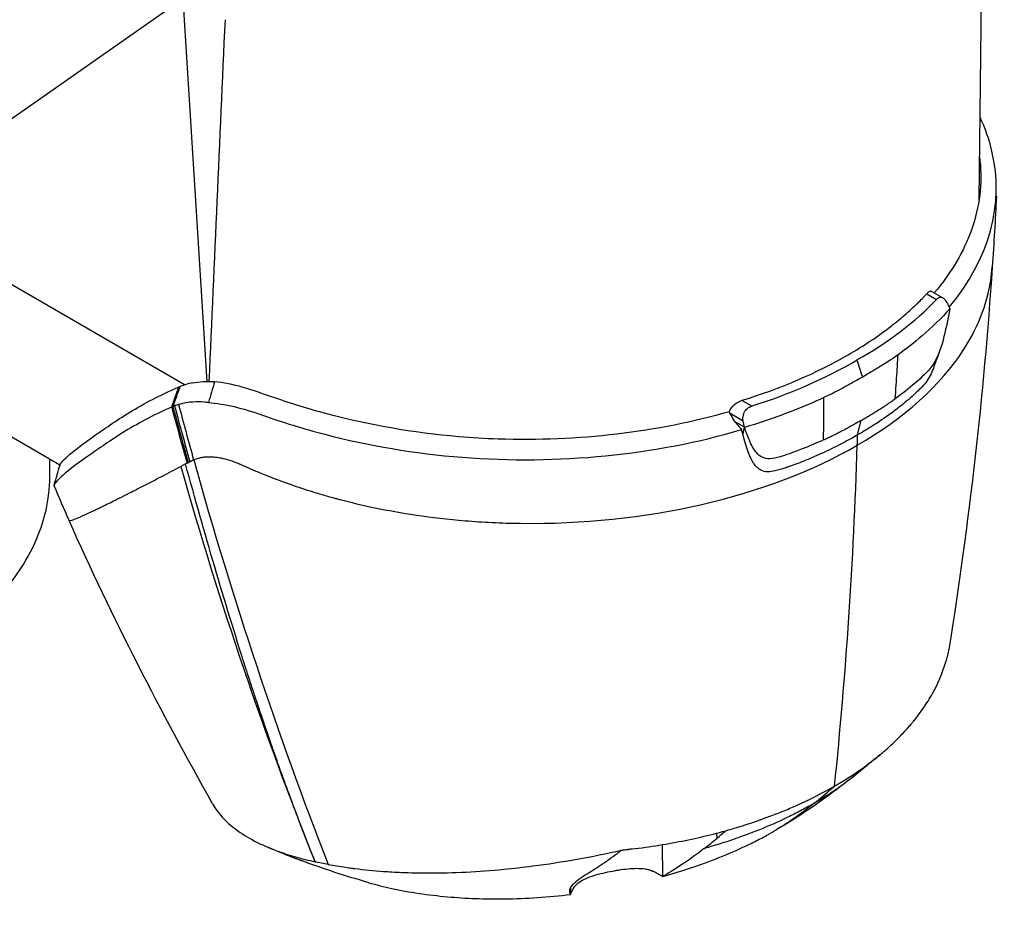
# Model space of a CAD drawing. Header units: millimetres. Extents: x 0 to 3390, y 0 to 1680.
# Tile 177 of 194: x 2007 to 2077, y 1277 to 1342. Entities that reach past the tile are written whole.
import ezdxf

# ---------------------------------------------------------------- set-up
doc = ezdxf.new("R2010")
doc.units = ezdxf.units.MM
doc.header["$LTSCALE"] = 0.2
doc.layers.add('01_Object Line', color=4, linetype='Continuous')

# ---------------------------------------------------------------- blocks, each defined once
blk = doc.blocks.new('A$C2453ee8b')
for p, q in [((170.955, 673.318), (171.437, 711.875)), ((113.646, 687.811), (91.985, 672.611)), ((115.385, 660.259), (113.646, 687.811)), ((91.985, 672.611), (113.796, 660.018)), ((167.196, 666.569), (167.901, 666.162)), ((168.363, 666.257), (167.543, 666.73)), ((113.327, 659.85), (112.809, 658.408)), ((153.904, 658.892), (154.61, 658.484)), ((113.503, 657.926), (113.502, 657.926)), ((153.966, 657.406), (153.043, 657.941)), ((166.126, 658.398), (166.126, 658.401)), ((104.786, 654.228), (98.716, 657.733)), ((154.064, 656.955), (153.357, 657.363)), ((154.064, 656.955), (153.971, 657.407)), ((162.215, 656.405), (162.457, 657.444)), ((164.707, 657.288), (164.707, 657.29)), ((164.82, 657.37), (164.82, 657.372)), ((165.285, 657.72), (165.285, 657.723)), ((113.786, 656.877), (113.785, 656.877)), ((114.15, 655.545), (114.15, 655.545)), ((104.054, 653.414), (104.054, 654.651)), ((113.824, 654.313), (113.48, 654.133)), ((159.703, 654.368), (159.703, 654.363)), ((105.427, 653.858), (105.426, 653.858)), ((112.716, 653.734), (112.714, 653.736)), ((113.768, 653.127), (113.767, 653.127)), ((114.143, 653.158), (114.143, 653.157)), ((119.71, 653.469), (119.71, 653.469)), ((114.225, 652.863), (114.224, 652.864)), ((122.759, 652.385), (122.759, 652.385)), ((127.23, 651.214), (127.229, 651.215)), ((128.062, 651.045), (128.061, 651.047)), ((128.238, 651.011), (128.238, 651.012)), ((135.029, 650.154), (135.029, 650.155)), ((135.818, 650.109), (135.818, 650.11)), ((136.453, 650.081), (136.453, 650.081)), ((116.506, 644.96), (116.506, 644.961)), ((116.533, 644.048), (116.533, 644.053)), ((168.542, 639.998), (168.542, 639.998)), ((152.058, 627.738), (152.079, 627.37)), ((152.7, 627.912), (152.7, 627.912)), ((148.133, 626.914), (148.168, 624.625)), ((148.141, 626.365), (148.141, 626.365))]:
    blk.add_line(p, q)
for centre, major_axis, ratio, start_param, end_param in [((106.056, 691.023), (-16.45, -28.492), 0.57735, 3.931913, 6.25849), ((105.92, 691.101), (-16.498, -28.575), 0.57735, 3.941624, 5.437137), ((107.117, 690.41), (-16.476, -28.538), 0.57735, 3.977447, 6.449076), ((107.117, 690.41), (-16.25, -28.146), 0.57735, 3.98251, 6.283185), ((114.895, 685.919), (-16.25, -28.146), 0.57735, 4.354934, 6.285361), ((142.748, 753.463), (-24.532, -460.055), 0.049309, 4.861551, 4.919023), ((139.352, 675.224), (32.578, 0), 0.57735, 5.488293, 5.780526), ((143.886, 672.104), (-26.675, -3.158), 0.560205, 1.888671, 2.225218), ((138.915, 674.971), (-32.578, 0), 0.57735, 2.073462, 2.365707), ((345.042, 546.397), (-41.207, -358.201), 0.687669, 4.468957, 4.473338), ((-668.65, 1015.798), (-62.044, -969.016), 0.871397, 1.249476, 1.251058), ((325.654, 821.255), (85.225, 312.108), 0.664789, 2.288805, 2.303482), ((41.555, 749.252), (-83.529, 169.376), 0.493973, 3.909374, 3.929818), ((323.011, 817.651), (-84.699, -306.353), 0.669966, 5.432035, 5.447154), ((322.205, 820.686), (81.499, 311.43), 0.660742, 2.280881, 2.295782), ((138.442, 672.325), (-32.5, 0), 0.57735, 2.286961, 2.287025), ((-131.609, 837.634), (-207.861, 360.085), 0.577397, 3.89066, 3.89289), ((163.555, 655.542), (-2.448, 0), 0.57735, 0.298459, 0.302212), ((236.969, 751.811), (-162.129, -111.166), 0.090763, 0.650312, 0.651224), ((265.857, 777.983), (-21.594, -263.49), 0.620229, 5.249755, 5.379441), ((282.929, 787.363), (41.328, 271.794), 0.653942, 2.179455, 2.303373), ((113.269, 649.78), (-3.276, 0), 0.57735, 4.41973, 4.419936), ((113.269, 649.78), (-3.276, 0), 0.57735, 4.292491, 4.292773), ((113.269, 648.964), (-3.25, 0), 0.57735, 4.332107, 4.332371), ((113.269, 648.964), (-3.25, 0), 0.57735, 4.20048, 4.200788), ((113.272, 649.78), (3.276, 0), 0.57735, 5.346339, 5.346701), ((113.272, 649.78), (3.276, 0), 0.57735, 5.457654, 5.457913), ((113.271, 649.784), (-4.454, 0), 0.57735, 2.077667, 2.077941), ((113.271, 649.784), (-4.454, 0), 0.57735, 2.151147, 2.15131)]:
    blk.add_ellipse(centre, major_axis=major_axis, ratio=ratio, start_param=start_param, end_param=end_param)
for points, knots in [([(91.985, 672.611), (91.985, 673.755), (91.985, 677.851), (94.844, 687.534), (96.508, 691.401), (100.216, 697.884), (102.066, 700.551), (104.085, 702.97)], [-5.722857, -5.722857, -5.722857, -5.722857, -3.799086, -3.799086, -2.534774, -2.534774, -1.560336, -1.560336, -1.560336, -1.560336]), ([(168.797, 665.598), (171.725, 669.059), (172.774, 673.037), (171.694, 677.655), (171.407, 678.471), (171.029, 679.27)], [0.0170657, 0.0170657, 0.0170657, 0.0170657, 0.4999958, 0.4999958, 0.6048638, 0.6048638, 0.6048638, 0.6048638]), ([(170.993, 676.37), (171.003, 676.292), (171.012, 676.214), (171.197, 674.491), (170.993, 672.83), (169.869, 669.625), (168.964, 668.079), (167.724, 666.626)], [1.670128, 1.670128, 1.670128, 1.670128, 1.710629, 1.710629, 2.556592, 2.556592, 3.385723, 3.385723, 3.385723, 3.385723]), ([(162.192, 655.661), (165.536, 657.592), (168.193, 659.966), (169.863, 662.569), (169.868, 662.576), (169.872, 662.583), (169.877, 662.59), (170.705, 663.885), (171.281, 665.224), (171.609, 666.574), (171.763, 667.209), (171.861, 667.846), (171.905, 668.482)], [0.0000001, 0.0000001, 0.0000001, 0.0000001, 0.125, 0.125, 0.125, 0.1253503, 0.1253503, 0.1253503, 0.1875, 0.1875, 0.1875, 0.2166849, 0.2166849, 0.2166849, 0.2166849]), ([(161.526, 662.17), (162.651, 662.819), (163.695, 663.515), (164.881, 664.436), (165.112, 664.623), (165.674, 665.094), (165.998, 665.383), (166.386, 665.75), (166.462, 665.823), (166.652, 666.008), (166.764, 666.12), (166.928, 666.288), (166.983, 666.344), (167.092, 666.458), (167.146, 666.516), (167.196, 666.569)], [0, 0, 0, 0, 0.4770734, 0.4770734, 0.5963818, 0.5963818, 0.7756995, 0.7756995, 0.820525, 0.820525, 0.887671, 0.887671, 0.9212427, 0.9212427, 0.9554792, 0.9554792, 0.9554792, 0.9554792]), ([(167.543, 666.73), (167.525, 666.741), (167.505, 666.746), (167.463, 666.748), (167.441, 666.745), (167.385, 666.726), (167.348, 666.705), (167.274, 666.648), (167.236, 666.612), (167.198, 666.571)], [-0.08464087, -0.08464087, -0.08464087, -0.08464087, -0.06687152, -0.06687152, -0.05007976, -0.05007976, -0.02503006, -0.02503006, -0.0007739, -0.0007739, -0.0007739, -0.0007739]), ([(168.665, 665.893), (168.621, 665.985), (168.567, 666.07), (168.436, 666.216), (168.356, 666.27), (168.206, 666.316), (168.127, 666.312), (167.999, 666.253), (167.948, 666.21), (167.901, 666.162)], [0.3256072, 0.3256072, 0.3256072, 0.3256072, 0.3579332, 0.3579332, 0.3960501, 0.3960501, 0.4329894, 0.4329894, 0.4611698, 0.4611698, 0.4611698, 0.4611698]), ([(168.665, 665.893), (168.69, 665.835), (168.716, 665.778), (168.777, 665.643), (168.812, 665.565), (168.851, 665.484)], [1.91745101, 1.91745101, 1.91745101, 1.91745101, 1.93759438, 1.93759438, 1.96512969, 1.96512969, 1.96512969, 1.96512969]), ([(168.849, 665.475), (168.726, 664.809), (168.6, 664.153), (168.26, 662.798), (168.024, 662.032), (167.241, 660.889), (166.798, 660.53), (165.891, 659.745), (165.416, 659.371), (164.922, 659.009)], [0.0031149, 0.0031149, 0.0031149, 0.0031149, 0.25, 0.25, 0.5, 0.5, 0.75, 0.75, 0.999997, 0.999997, 0.999997, 0.999997]), ([(168.851, 665.484), (168.246, 664.803), (167.579, 664.157), (166.309, 663.065), (165.732, 662.609), (165.128, 662.175)], [-1.0181867, -1.0181867, -1.0181867, -1.0181867, -0.6472586, -0.6472586, -0.3672024, -0.3672024, -0.3672024, -0.3672024]), ([(165.128, 662.175), (165.036, 662.115), (164.677, 661.848), (163.805, 661.309), (163.575, 661.171), (163.088, 660.879), (162.834, 660.728), (162.577, 660.574)], [0.00092964, 0.00092964, 0.00092964, 0.00092964, 0.03676588, 0.03676588, 0.04926396, 0.04926396, 0.06254365, 0.06254365, 0.06254365, 0.06254365]), ([(164.922, 659.009), (164.966, 659.655), (165.008, 660.302), (165.049, 660.949), (165.065, 661.188), (165.08, 661.427), (165.096, 661.666), (165.103, 661.785), (165.111, 661.904), (165.119, 662.024), (165.122, 662.074), (165.125, 662.124), (165.128, 662.175)], [0.000085, 0.000085, 0.000085, 0.000085, 0.6110284, 0.6110284, 0.6110284, 0.8363328, 0.8363328, 0.8363328, 0.948985, 0.948985, 0.948985, 0.996496, 0.996496, 0.996496, 0.996496]), ([(167.712, 661.326), (167.651, 661.15), (167.583, 660.977), (167.42, 660.633), (167.329, 660.477), (167.11, 660.158), (166.98, 660.004), (166.719, 659.727), (166.586, 659.598), (166.173, 659.204), (165.852, 658.923), (165.319, 658.487), (165.112, 658.325), (164.486, 657.854), (164.056, 657.553), (163.385, 657.114), (163.157, 656.969), (162.808, 656.756), (162.691, 656.685), (162.514, 656.58), (162.454, 656.545), (162.305, 656.457), (162.237, 656.418), (162.216, 656.406)], [-0.2271089, -0.2271089, -0.2271089, -0.2271089, -0.2119381, -0.2119381, -0.1956887, -0.1956887, -0.1764874, -0.1764874, -0.1625002, -0.1625002, -0.1230502, -0.1230502, -0.0987492, -0.0987492, -0.0511045, -0.0511045, -0.027089, -0.027089, -0.0150846, -0.0150846, -0.0090821, -0.0090821, -0.0000021, -0.0000021, -0.0000021, -0.0000021]), ([(114.344, 660.158), (114.81, 660.246), (115.31, 660.281), (115.861, 660.242), (115.887, 660.24), (115.913, 660.237)], [3.8523052, 3.8523052, 3.8523052, 3.8523052, 4.0777886, 4.0777886, 4.0890329, 4.0890329, 4.0890329, 4.0890329]), ([(120.245, 659.075), (119.455, 659.342), (118.691, 659.616), (117.965, 659.827), (117.241, 660.037), (116.555, 660.185), (115.913, 660.237)], [0, 0, 0, 0, 0.500474, 0.500474, 0.500474, 1, 1, 1, 1]), ([(162.577, 660.574), (162.319, 660.431), (162.061, 660.286), (161.551, 660.002), (161.306, 659.866), (160.348, 659.348), (159.891, 659.145), (159.78, 659.09)], [0.0000244, 0.0000244, 0.0000244, 0.0000244, 0.1094019, 0.1094019, 0.2123407, 0.2123407, 0.507266, 0.507266, 0.507266, 0.507266]), ([(104.79, 654.244), (104.792, 654.249), (104.793, 654.253), (104.795, 654.258), (104.9, 654.549), (105.768, 655.288), (107.217, 656.306), (107.942, 656.815), (108.802, 657.419), (109.815, 658.037), (110.828, 658.655), (111.992, 659.282), (113.327, 659.85)], [0.4958409, 0.4958409, 0.4958409, 0.4958409, 0.5, 0.5, 0.5, 0.7499984, 0.7499984, 0.7499984, 0.8750196, 0.8750196, 0.8750196, 0.9999931, 0.9999931, 0.9999931, 0.9999931]), ([(115.474, 658.744), (115.379, 658.745), (115.282, 658.755), (114.9, 658.785), (114.623, 658.791), (114.036, 658.753), (113.694, 658.697), (113.325, 658.592)], [0.0005018, 0.0005018, 0.0005018, 0.0005018, 0.0438918, 0.0438918, 0.1729272, 0.1729272, 0.3261553, 0.3261553, 0.3261553, 0.3261553]), ([(115.474, 658.744), (116.63, 658.641), (117.948, 658.343), (120.808, 657.314), (122.307, 656.857), (126.985, 655.63), (130.332, 655.065), (140.596, 654.259), (147.723, 654.956), (153.862, 656.79)], [0, 0, 0, 0, 0.1249797, 0.1249797, 0.2499826, 0.2499826, 0.4999884, 0.4999884, 0.9999845, 0.9999845, 0.9999845, 0.9999845]), ([(152.977, 658.073), (147.852, 656.591), (142.051, 655.916), (136.334, 656.106), (135.388, 656.138), (134.445, 656.194), (133.508, 656.275), (130.207, 656.558), (126.986, 657.128), (123.989, 657.926), (122.695, 658.271), (121.443, 658.656), (120.245, 659.075)], [0.000003, 0.000003, 0.000003, 0.000003, 0.5000464, 0.5000464, 0.5000464, 0.5827584, 0.5827584, 0.5827584, 0.8741376, 0.8741376, 0.8741376, 1, 1, 1, 1]), ([(159.78, 659.09), (159.027, 658.739), (158.237, 658.406), (156.35, 657.677), (155.231, 657.291), (154.069, 656.944)], [-9.9905984, -9.9905984, -9.9905984, -9.9905984, -9.7085304, -9.7085304, -9.3408899, -9.3408899, -9.3408899, -9.3408899]), ([(162.457, 657.444), (162.472, 657.453), (162.525, 657.484), (162.64, 657.551), (162.686, 657.577), (162.822, 657.657), (162.913, 657.711), (163.184, 657.872), (163.364, 657.982), (163.66, 658.164), (163.778, 658.238), (163.938, 658.341), (163.982, 658.369), (164.103, 658.447), (164.18, 658.497), (164.313, 658.586), (164.369, 658.624), (164.511, 658.72), (164.594, 658.778), (164.716, 658.864), (164.757, 658.893), (164.855, 658.963), (164.899, 658.995), (164.922, 659.009)], [-0.1234483, -0.1234483, -0.1234483, -0.1234483, -0.1138915, -0.1138915, -0.1075992, -0.1075992, -0.0950198, -0.0950198, -0.06993, -0.06993, -0.0531988, -0.0531988, -0.0468352, -0.0468352, -0.0357297, -0.0357297, -0.0274255, -0.0274255, -0.0147883, -0.0147883, -0.0085779, -0.0085779, -0.0004311, -0.0004311, -0.0004311, -0.0004311]), ([(112.817, 658.406), (112.814, 658.405), (112.811, 658.403), (112.807, 658.402), (111.468, 657.825), (110.308, 657.18), (109.297, 656.552), (109.294, 656.55), (109.291, 656.548), (109.288, 656.546), (108.278, 655.918), (107.419, 655.314), (106.701, 654.807), (106.7, 654.806), (106.699, 654.806), (106.698, 654.805), (105.26, 653.789), (104.426, 653.059), (104.369, 652.793), (104.364, 652.771), (104.365, 652.751), (104.371, 652.736)], [0.0000178, 0.0000178, 0.0000178, 0.0000178, 0.0003281, 0.0003281, 0.0003281, 0.125, 0.125, 0.125, 0.1254001, 0.1254001, 0.1254001, 0.25, 0.25, 0.25, 0.2501813, 0.2501813, 0.2501813, 0.5, 0.5, 0.5, 0.521152, 0.521152, 0.521152, 0.521152]), ([(114.039, 654.424), (113.998, 654.565), (113.955, 654.718), (113.868, 655.029), (113.823, 655.188), (113.513, 656.299), (113.205, 657.433), (112.933, 658.459)], [-2.1020112, -2.1020112, -2.1020112, -2.1020112, -2.0523265, -2.0523265, -2.0005147, -2.0005147, -1.6536274, -1.6536274, -1.6536274, -1.6536274]), ([(153.043, 657.941), (153.028, 657.96), (153.017, 657.982), (152.996, 658.027), (152.987, 658.05), (152.977, 658.073)], [-0.01502836, -0.01502836, -0.01502836, -0.01502836, -0.00751045, -0.00751045, -0.00000329, -0.00000329, -0.00000329, -0.00000329]), ([(153.357, 657.363), (153.305, 657.459), (153.253, 657.556), (153.148, 657.748), (153.096, 657.844), (153.043, 657.941)], [-0.06668656, -0.06668656, -0.06668656, -0.06668656, -0.03367142, -0.03367142, -0.00060287, -0.00060287, -0.00060287, -0.00060287]), ([(153.966, 657.406), (153.949, 657.513), (153.947, 657.629), (153.987, 657.874), (154.035, 658.002), (154.168, 658.211), (154.257, 658.304), (154.439, 658.423), (154.525, 658.461), (154.61, 658.485)], [-0.6263488, -0.6263488, -0.6263488, -0.6263488, -0.5938572, -0.5938572, -0.5557402, -0.5557402, -0.5188011, -0.5188011, -0.4906347, -0.4906347, -0.4906347, -0.4906347]), ([(153.357, 657.363), (153.441, 657.268), (153.525, 657.172), (153.692, 656.984), (153.765, 656.901), (153.862, 656.79)], [0.0001047, 0.0001047, 0.0001047, 0.0001047, 0.0383043, 0.0383043, 0.07556917, 0.07556917, 0.07556917, 0.07556917]), ([(162.457, 657.444), (162.216, 657.305), (161.969, 657.165), (161.64, 656.984), (161.558, 656.938), (161.364, 656.833), (161.253, 656.773), (161.029, 656.654), (160.916, 656.595), (160.718, 656.493), (160.632, 656.45), (160.481, 656.374), (160.416, 656.342), (160.252, 656.262), (160.154, 656.215), (160.007, 656.145), (159.958, 656.122), (159.838, 656.067), (159.782, 656.041), (159.762, 656.042)], [0, 0, 0, 0, 0.1020338, 0.1020338, 0.1361921, 0.1361921, 0.1816811, 0.1816811, 0.2273192, 0.2273192, 0.2614847, 0.2614847, 0.287029, 0.287029, 0.3259027, 0.3259027, 0.3450669, 0.3450669, 0.3707618, 0.3707618, 0.3707618, 0.3707618]), ([(153.954, 656.465), (153.939, 656.519), (153.923, 656.573), (153.892, 656.681), (153.876, 656.735), (153.862, 656.787)], [-0.04600052, -0.04600052, -0.04600052, -0.04600052, -0.02318209, -0.02318209, -0.00047849, -0.00047849, -0.00047849, -0.00047849]), ([(162.216, 656.406), (161.161, 655.797), (160.168, 655.309), (158.843, 654.725), (158.428, 654.555), (157.853, 654.332), (157.669, 654.264), (157.406, 654.168), (157.277, 654.122), (157.153, 654.079), (157.072, 654.051), (157.074, 654.052), (156.666, 653.914), (156.385, 653.838), (155.922, 653.75), (155.78, 653.732), (155.431, 653.78), (155.27, 653.843), (155.051, 653.999), (154.981, 654.06), (154.882, 654.168), (154.849, 654.206), (154.787, 654.287), (154.743, 654.352), (154.47, 654.774), (154.215, 655.469), (153.954, 656.465)], [0, 0, 0, 0, 0.25, 0.25, 0.375, 0.375, 0.4375, 0.4375, 0.46875, 0.484375, 0.484375, 0.5, 0.5, 0.5625, 0.5625, 0.625, 0.625, 0.6875, 0.6875, 0.71875, 0.71875, 0.734375, 0.734375, 0.75, 0.75, 1, 1, 1, 1]), ([(159.762, 656.042), (159.278, 655.829), (158.764, 655.608), (157.559, 655.133), (156.985, 654.935), (156.362, 654.754), (156.12, 654.702), (155.7, 654.686), (155.514, 654.715), (155.204, 654.866), (155.067, 654.968), (154.73, 655.365), (154.564, 655.683), (154.294, 656.312), (154.179, 656.631), (154.069, 656.944)], [0.000521, 0.000521, 0.000521, 0.000521, 0.188123, 0.188123, 0.424633, 0.424633, 0.607198, 0.607198, 0.773934, 0.773934, 0.902193, 0.902193, 1.087544, 1.087544, 1.248946, 1.248946, 1.248946, 1.248946]), ([(114.409, 654.613), (114.543, 654.672), (114.691, 654.722), (114.937, 654.779), (115.023, 654.795), (115.204, 654.82), (115.325, 654.83), (115.47, 654.837), (115.552, 654.838), (115.69, 654.834), (115.739, 654.831), (115.842, 654.824), (115.866, 654.823), (116.131, 654.794), (116.273, 654.768), (116.423, 654.738), (116.463, 654.729), (116.52, 654.716), (116.505, 654.719), (116.701, 654.673), (116.904, 654.619), (117.296, 654.485), (117.416, 654.439), (117.578, 654.375), (117.629, 654.354), (117.701, 654.324), (117.725, 654.315), (117.769, 654.296), (117.759, 654.3), (118.022, 654.186), (118.185, 654.113), (118.352, 654.039), (118.395, 654.019), (118.44, 653.999), (118.452, 653.994), (118.469, 653.986), (118.45, 653.994), (118.582, 653.937), (118.69, 653.89), (118.859, 653.818), (118.917, 653.794), (119.033, 653.745), (119.117, 653.71), (119.716, 653.461), (120.463, 653.166), (121.899, 652.663), (122.431, 652.486), (123.311, 652.214), (123.619, 652.122), (124.102, 651.984), (124.267, 651.938), (124.519, 651.869), (124.604, 651.846), (124.776, 651.8), (124.903, 651.766), (126.461, 651.358), (128.289, 650.955), (131.541, 650.475), (132.709, 650.336), (134.585, 650.181), (135.231, 650.138), (136.229, 650.089), (136.566, 650.076), (137.08, 650.06), (137.253, 650.055), (137.6, 650.048), (137.812, 650.044), (142.377, 649.986), (146.844, 650.447), (155.153, 652.361), (158.992, 653.814), (162.192, 655.661)], [0, 0, 0, 0, 0.015625, 0.015625, 0.023438, 0.023438, 0.03125, 0.03125, 0.039063, 0.039063, 0.042969, 0.042969, 0.046875, 0.046875, 0.054688, 0.054688, 0.058594, 0.058594, 0.0625, 0.0625, 0.078125, 0.078125, 0.085938, 0.085938, 0.089844, 0.089844, 0.091797, 0.091797, 0.09375, 0.09375, 0.101563, 0.101563, 0.105469, 0.105469, 0.107422, 0.107422, 0.109375, 0.109375, 0.117188, 0.117188, 0.121094, 0.121094, 0.125, 0.125, 0.1875, 0.1875, 0.21875, 0.21875, 0.234375, 0.234375, 0.242188, 0.242188, 0.246094, 0.246094, 0.25, 0.25, 0.375, 0.375, 0.4375, 0.4375, 0.46875, 0.46875, 0.484375, 0.484375, 0.492188, 0.492188, 0.5, 0.5, 0.75, 0.75, 1, 1, 1, 1]), ([(123.154, 625.682), (123.096, 625.841), (123.031, 626.003), (122.966, 626.165), (122.612, 627.056), (122.25, 627.987), (121.881, 628.959), (121.663, 629.534), (121.443, 630.124), (121.22, 630.729), (121.109, 631.031), (120.997, 631.337), (120.885, 631.647), (120.847, 631.751), (120.809, 631.855), (120.772, 631.96), (120.753, 632.011), (120.735, 632.063), (120.716, 632.114), (120.66, 632.271), (120.589, 632.468), (120.547, 632.587), (120.504, 632.706), (120.461, 632.828), (120.417, 632.951), (120.115, 633.803), (119.787, 634.743), (119.437, 635.773), (119.237, 636.363), (119.029, 636.982), (118.815, 637.631), (118.707, 637.955), (118.598, 638.287), (118.488, 638.627), (118.432, 638.797), (118.376, 638.968), (118.32, 639.142), (118.281, 639.263), (118.237, 639.398), (118.198, 639.519), (118.181, 639.572), (118.165, 639.623), (118.15, 639.668), (116.613, 644.451), (115.194, 649.33), (113.824, 654.313)], [0, 0, 0, 0, 0.0193237, 0.0193237, 0.0193237, 0.125, 0.125, 0.125, 0.1875, 0.1875, 0.1875, 0.21875, 0.21875, 0.21875, 0.2292651, 0.2292651, 0.2292651, 0.234375, 0.234375, 0.234375, 0.25, 0.25, 0.25, 0.2657914, 0.2657914, 0.2657914, 0.375, 0.375, 0.375, 0.4375, 0.4375, 0.4375, 0.46875, 0.46875, 0.46875, 0.484375, 0.484375, 0.484375, 0.4952555, 0.4952555, 0.4952555, 0.5, 0.5, 0.5, 0.9999955, 0.9999955, 0.9999955, 0.9999955]), ([(114.136, 654.476), (114.169, 654.492), (114.202, 654.509), (114.235, 654.526), (114.239, 654.528), (114.243, 654.53), (114.247, 654.532), (114.252, 654.535), (114.258, 654.538), (114.263, 654.54), (114.312, 654.565), (114.361, 654.589), (114.407, 654.612)], [0.000001, 0.000001, 0.000001, 0.000001, 0.362969, 0.362969, 0.362969, 0.4051905, 0.4051905, 0.4051905, 0.4643174, 0.4643174, 0.4643174, 0.9898812, 0.9898812, 0.9898812, 0.9898812]), ([(105.451, 650.244), (105.453, 650.24), (105.456, 650.237), (105.46, 650.235), (105.51, 650.212), (105.726, 650.284), (106.076, 650.431), (106.269, 650.513), (106.503, 650.618), (106.772, 650.743), (106.906, 650.805), (107.05, 650.873), (107.201, 650.945), (107.277, 650.981), (107.355, 651.019), (107.435, 651.057), (107.515, 651.096), (107.587, 651.13), (107.681, 651.176), (107.762, 651.216), (107.845, 651.256), (107.928, 651.297), (108.235, 651.447), (108.557, 651.607), (108.89, 651.774), (109.102, 651.88), (109.319, 651.989), (109.538, 652.1), (109.647, 652.156), (109.757, 652.212), (109.868, 652.268), (109.924, 652.296), (109.979, 652.325), (110.035, 652.353), (110.091, 652.381), (110.128, 652.401), (110.202, 652.438), (110.336, 652.506), (110.469, 652.574), (110.601, 652.642), (111.646, 653.176), (112.647, 653.698), (113.48, 654.133)], [0.5012292, 0.5012292, 0.5012292, 0.5012292, 0.5115087, 0.5115087, 0.5115087, 0.625, 0.625, 0.625, 0.6875, 0.6875, 0.6875, 0.71875, 0.71875, 0.71875, 0.734375, 0.734375, 0.734375, 0.75, 0.75, 0.75, 0.7634031, 0.7634031, 0.7634031, 0.8125, 0.8125, 0.8125, 0.84375, 0.84375, 0.84375, 0.859375, 0.859375, 0.859375, 0.8671875, 0.8671875, 0.8671875, 0.875, 0.875, 0.875, 0.8890566, 0.8890566, 0.8890566, 1, 1, 1, 1]), ([(94.535, 640.143), (96.619, 641.346), (98.41, 642.708), (101.307, 645.672), (102.4, 647.261), (103.577, 650.014), (103.874, 651.137), (104.034, 652.65), (104.054, 653.032), (104.054, 653.414)], [-2.9776982, -2.9776982, -2.9776982, -2.9776982, -2.724956, -2.724956, -2.4721775, -2.4721775, -2.3038036, -2.3038036, -2.2470396, -2.2470396, -2.2470396, -2.2470396]), ([(168.542, 639.998), (168.547, 640.011), (168.553, 640.03), (168.567, 640.071), (168.573, 640.09), (168.592, 640.145), (168.603, 640.182), (168.637, 640.293), (168.658, 640.366), (168.716, 640.586), (168.748, 640.731), (168.78, 640.907), (168.785, 640.939), (168.79, 640.971)], [0.0000892, 0.0000892, 0.0000892, 0.0000892, 0.0096378, 0.0096378, 0.0174526, 0.0174526, 0.0330766, 0.0330766, 0.064302, 0.064302, 0.1266751, 0.1266751, 0.1403216, 0.1403216, 0.1403216, 0.1403216]), ([(117.244, 491.998), (116.224, 493.605), (115.233, 495.227), (113.755, 497.664), (113.263, 498.478), (112.279, 500.103), (111.787, 500.916), (109.321, 504.978), (107.35, 508.229), (101.437, 517.979), (97.495, 524.48), (85.672, 543.983), (77.791, 556.987), (67.945, 573.242), (65.976, 576.493), (63.022, 581.37), (62.037, 582.996), (60.068, 586.247), (59.084, 587.873), (57.607, 590.311), (57.115, 591.125), (56.13, 592.75), (55.638, 593.563), (54.654, 595.189), (54.163, 596.003), (53.193, 597.636), (52.714, 598.456), (51.773, 600.104), (51.309, 600.93), (50.39, 602.589), (49.935, 603.42), (49.031, 605.086), (48.584, 605.921), (47.698, 607.594), (47.26, 608.433), (46.401, 610.117), (45.98, 610.963), (45.163, 612.663), (44.765, 613.518), (44, 615.237), (43.629, 616.099), (42.929, 617.837), (42.601, 618.712), (42.011, 620.474), (41.752, 621.362), (41.304, 623.141), (41.115, 624.035), (40.804, 625.819), (40.682, 626.711), (40.503, 628.488), (40.446, 629.374), (40.398, 631.134), (40.409, 632.007), (40.508, 633.734), (40.596, 634.588), (40.855, 636.263), (41.026, 637.087), (41.436, 638.625), (41.668, 639.344), (41.942, 640.038)], [0, 0, 0, 0, 0.0326567, 0.0326567, 0.0489851, 0.0489851, 0.0653134, 0.0653134, 0.1306268, 0.1306268, 0.2612537, 0.2612537, 0.5225074, 0.5225074, 0.5878208, 0.5878208, 0.6204775, 0.6204775, 0.6531342, 0.6531342, 0.6694626, 0.6694626, 0.6857909, 0.6857909, 0.7021193, 0.7021193, 0.7184476, 0.7184476, 0.734776, 0.734776, 0.7511044, 0.7511044, 0.7674327, 0.7674327, 0.7837611, 0.7837611, 0.8000894, 0.8000894, 0.8164178, 0.8164178, 0.8327461, 0.8327461, 0.8490745, 0.8490745, 0.8654028, 0.8654028, 0.8817312, 0.8817312, 0.8980596, 0.8980596, 0.9143879, 0.9143879, 0.9307163, 0.9307163, 0.9470446, 0.9470446, 0.963373, 0.963373, 0.9783392, 0.9783392, 0.9783392, 0.9783392]), ([(166.135, 635.673), (166.15, 635.691), (166.168, 635.713), (166.206, 635.759), (166.224, 635.78), (166.277, 635.845), (166.311, 635.888), (166.415, 636.017), (166.482, 636.104), (166.681, 636.365), (166.809, 636.54), (167.175, 637.07), (167.398, 637.427), (168.001, 638.511), (168.316, 639.25), (168.542, 639.998)], [0.000001, 0.000001, 0.000001, 0.000001, 0.0104396, 0.0104396, 0.0195624, 0.0195624, 0.037807, 0.037807, 0.0742919, 0.0742919, 0.1472682, 0.1472682, 0.2931669, 0.2931669, 0.5844733, 0.5844733, 0.5844733, 0.5844733]), ([(160.555, 631.134), (160.568, 631.142), (160.589, 631.154), (160.635, 631.18), (160.655, 631.192), (160.715, 631.227), (160.755, 631.25), (160.874, 631.321), (160.953, 631.368), (161.188, 631.51), (161.343, 631.606), (161.801, 631.897), (162.099, 632.095), (162.582, 632.432), (162.771, 632.569), (163.204, 632.891), (163.444, 633.078), (163.912, 633.459), (164.138, 633.651), (164.687, 634.14), (165, 634.439), (165.445, 634.896), (165.589, 635.05), (165.799, 635.282), (165.868, 635.36), (165.969, 635.477), (166.003, 635.516), (166.053, 635.575), (166.069, 635.594), (166.107, 635.639), (166.124, 635.66), (166.135, 635.673)], [0.0000002, 0.0000002, 0.0000002, 0.0000002, 0.0057666, 0.0057666, 0.010261, 0.010261, 0.0192501, 0.0192501, 0.0372287, 0.0372287, 0.0731858, 0.0731858, 0.1450807, 0.1450807, 0.1929931, 0.1929931, 0.2568526, 0.2568526, 0.3206977, 0.3206977, 0.4164506, 0.4164506, 0.4643306, 0.4643306, 0.4882614, 0.4882614, 0.5002253, 0.5002253, 0.506207, 0.506207, 0.5138998, 0.5138998, 0.5138998, 0.5138998]), ([(163.822, 633.387), (163.67, 633.261), (163.473, 633.096), (162.998, 632.701), (162.708, 632.461), (162.22, 632.064), (161.971, 631.864), (161.84, 631.761)], [0, 0, 0, 0, 0.1208641, 0.1208641, 0.259682, 0.259682, 0.3409756, 0.3409756, 0.3409756, 0.3409756]), ([(161.837, 631.758), (160.655, 630.822), (159.303, 629.824), (157.359, 628.575), (156.851, 628.263), (156.336, 627.964)], [0, 0, 0, 0, 0.5260199, 0.5260199, 0.7046034, 0.7046034, 0.7046034, 0.7046034]), ([(152.7, 627.912), (152.836, 627.952), (152.973, 627.99), (153.247, 628.07), (153.383, 628.11), (153.791, 628.233), (154.06, 628.317), (154.862, 628.578), (155.386, 628.762), (156.243, 629.084), (156.581, 629.217), (157.237, 629.487), (157.557, 629.624), (158.342, 629.977), (158.802, 630.197), (159.885, 630.749), (160.2, 630.929), (160.555, 631.134)], [0.000355, 0.000355, 0.000355, 0.000355, 0.045537, 0.045537, 0.090659, 0.090659, 0.180918, 0.180918, 0.361472, 0.361472, 0.481892, 0.481892, 0.599071, 0.599071, 0.774918, 0.774918, 1.024432, 1.024432, 1.024432, 1.024432]), ([(159.087, 629.897), (159.533, 630.254), (159.939, 630.598), (160.318, 630.927), (160.398, 630.997), (160.477, 631.066), (160.555, 631.134)], [0.0000016, 0.0000016, 0.0000016, 0.0000016, 0.8255795, 0.8255795, 0.8255795, 1, 1, 1, 1]), ([(115.772, 629.856), (116.146, 629.188), (116.708, 628.573), (117.848, 627.719), (118.3, 627.438), (119.302, 626.916), (119.852, 626.676), (120.448, 626.457)], [1.6922397, 1.6922397, 1.6922397, 1.6922397, 2.0340865, 2.0340865, 2.2195167, 2.2195167, 2.4053364, 2.4053364, 2.4053364, 2.4053364]), ([(159.087, 629.897), (159.083, 629.895), (159.078, 629.891), (159.073, 629.889), (159.069, 629.886), (159.064, 629.884), (159.06, 629.881), (159.051, 629.876), (159.042, 629.871), (159.033, 629.866), (159.016, 629.855), (158.998, 629.845), (158.98, 629.835), (158.944, 629.814), (158.909, 629.794), (158.873, 629.774), (158.801, 629.733), (158.729, 629.692), (158.657, 629.652), (158.512, 629.571), (158.365, 629.491), (158.217, 629.412), (157.92, 629.254), (157.618, 629.099), (157.309, 628.948), (156.692, 628.646), (156.05, 628.357), (155.388, 628.084), (154.725, 627.812), (154.042, 627.554), (153.326, 627.309), (152.611, 627.064), (151.89, 626.84), (151.177, 626.641)], [0, 0, 0, 0, 0.0019531, 0.0019531, 0.0019531, 0.0039063, 0.0039063, 0.0039063, 0.0078125, 0.0078125, 0.0078125, 0.015625, 0.015625, 0.015625, 0.03125, 0.03125, 0.03125, 0.0625, 0.0625, 0.0625, 0.125, 0.125, 0.125, 0.2500001, 0.2500001, 0.2500001, 0.5000002, 0.5000002, 0.5000002, 0.7500003, 0.7500003, 0.7500003, 0.9999875, 0.9999875, 0.9999875, 0.9999875]), ([(159.087, 629.897), (158.608, 629.513), (158.106, 629.136), (157.171, 628.481), (156.737, 628.197), (156.336, 627.964)], [0.0000883, 0.0000883, 0.0000883, 0.0000883, 0.5, 0.5, 0.9592057, 0.9592057, 0.9592057, 0.9592057]), ([(145.207, 626.518), (146.533, 626.659), (147.841, 626.849), (150.344, 627.316), (151.54, 627.59), (152.7, 627.912)], [0.0006982, 0.0006982, 0.0006982, 0.0006982, 0.4041717, 0.4041717, 0.7904451, 0.7904451, 0.7904451, 0.7904451]), ([(148.168, 624.625), (149.674, 625.042), (151.845, 625.776), (154.136, 626.792), (155.209, 627.336), (155.726, 627.616), (155.98, 627.759), (156.105, 627.83), (156.167, 627.866), (156.203, 627.887), (156.221, 627.897), (156.23, 627.903)], [0.0000001, 0.0000001, 0.0000001, 0.0000001, 0.5, 0.75, 0.875, 0.9375, 0.96875, 0.984375, 0.9921875, 0.9960938, 1, 1, 1, 1]), ([(151.177, 626.641), (151.332, 626.76), (151.486, 626.882), (151.786, 627.125), (151.933, 627.247), (152.079, 627.37)], [0, 0, 0, 0, 0.1028411, 0.1028411, 0.2027797, 0.2027797, 0.2027797, 0.2027797]), ([(152.079, 627.37), (152.186, 627.46), (152.293, 627.552), (152.493, 627.727), (152.654, 627.872), (152.694, 627.908)], [-0.02884615, -0.02884615, -0.02884615, -0.02884615, -0.0141323, -0.0141323, -0.00112424, -0.00112424, -0.00112424, -0.00112424]), ([(120.448, 626.457), (120.468, 626.45), (120.494, 626.44), (120.551, 626.419), (120.577, 626.41), (120.655, 626.382), (120.707, 626.364), (120.865, 626.309), (120.971, 626.274), (121.294, 626.169), (121.514, 626.102), (121.966, 625.972), (122.198, 625.91), (122.669, 625.791), (122.908, 625.735), (123.154, 625.682)], [0.000001, 0.000001, 0.000001, 0.000001, 0.0097952, 0.0097952, 0.0177955, 0.0177955, 0.0337946, 0.0337946, 0.0657894, 0.0657894, 0.1298037, 0.1298037, 0.1940067, 0.1940067, 0.2577243, 0.2577243, 0.2577243, 0.2577243]), ([(124.103, 625.491), (124.304, 625.453), (124.511, 625.417), (124.925, 625.35), (125.135, 625.318), (125.487, 625.266), (125.633, 625.246), (125.86, 625.216), (125.943, 625.205), (126.687, 625.112), (127.368, 625.044), (128.277, 624.978), (128.48, 624.964), (128.917, 624.939), (129.152, 624.927), (130.022, 624.891), (130.669, 624.878), (132.209, 624.877), (133.109, 624.899), (134.919, 624.99), (135.826, 625.057), (137.434, 625.212), (138.13, 625.29), (140.945, 625.655), (143.086, 626.038), (145.207, 626.518)], [0.000126, 0.000126, 0.000126, 0.000126, 0.082821, 0.082821, 0.166253, 0.166253, 0.220425, 0.220425, 0.251356, 0.251356, 0.499199, 0.499199, 0.569666, 0.569666, 0.650386, 0.650386, 0.865884, 0.865884, 1.153802, 1.153802, 1.433955, 1.433955, 1.644816, 1.644816, 2.282254, 2.282254, 2.282254, 2.282254]), ([(142.601, 624.734), (142.972, 624.957), (143.34, 625.191), (144.107, 625.707), (144.507, 625.992), (144.899, 626.287)], [0.0005834, 0.0005834, 0.0005834, 0.0005834, 0.222323, 0.222323, 0.4715577, 0.4715577, 0.4715577, 0.4715577]), ([(144.899, 626.287), (144.951, 626.326), (145.003, 626.365), (145.102, 626.44), (145.108, 626.445), (145.195, 626.512)], [0.00001731, 0.00001731, 0.00001731, 0.00001731, 0.03300438, 0.03300438, 0.0630328, 0.0630328, 0.0630328, 0.0630328]), ([(145.971, 626.602), (145.877, 626.589), (145.782, 626.576), (145.517, 626.54), (145.346, 626.518), (145.176, 626.497)], [0.2540163, 0.2540163, 0.2540163, 0.2540163, 0.28307947, 0.28307947, 0.33529421, 0.33529421, 0.33529421, 0.33529421]), ([(151.177, 626.641), (150.641, 626.225), (150.07, 625.812), (149.02, 625.112), (148.546, 624.827), (148.168, 624.625)], [0.0000893, 0.0000893, 0.0000893, 0.0000893, 0.5, 0.5, 0.9999992, 0.9999992, 0.9999992, 0.9999992]), ([(124.103, 625.491), (123.943, 625.518), (123.783, 625.549), (123.481, 625.61), (123.209, 625.668), (123.154, 625.682)], [0, 0, 0, 0, 0.0659544, 0.0659544, 0.1261831, 0.1261831, 0.1261831, 0.1261831]), ([(141.551, 623.335), (141.44, 623.526), (141.483, 623.742), (141.835, 624.208), (142.151, 624.466), (142.601, 624.734)], [-0.5307481, -0.5307481, -0.5307481, -0.5307481, -0.266105, -0.266105, 0, 0, 0, 0]), ([(142.54, 624.427), (142.709, 624.51), (142.886, 624.58), (143.255, 624.702), (143.473, 624.767), (144.195, 624.949), (144.637, 625.032), (145.474, 625.167), (145.912, 625.211), (146.521, 625.211), (146.726, 625.198), (146.976, 625.161), (147.022, 625.153), (147.143, 625.126), (147.212, 625.107), (147.314, 625.072), (147.347, 625.06), (147.396, 625.039), (147.413, 625.032), (147.445, 625.018), (147.46, 625.011), (147.477, 625.004)], [0.0008998, 0.0008998, 0.0008998, 0.0008998, 0.0735629, 0.0735629, 0.1321677, 0.1321677, 0.2412639, 0.2412639, 0.3861275, 0.3861275, 0.4640316, 0.4640316, 0.4845145, 0.4845145, 0.5141447, 0.5141447, 0.5289486, 0.5289486, 0.5363554, 0.5363554, 0.5435874, 0.5435874, 0.5435874, 0.5435874]), ([(148.168, 624.625), (148.053, 624.687), (147.941, 624.753), (147.713, 624.881), (147.596, 624.944), (147.477, 625.004)], [0, 0, 0, 0, 0.0481415, 0.0481415, 0.09604019, 0.09604019, 0.09604019, 0.09604019]), ([(127.024, 624.177), (127.558, 624.025), (128.113, 623.887), (129.945, 623.493), (131.289, 623.292), (134.02, 623.047), (135.393, 622.996), (138.365, 623.036), (139.958, 623.143), (141.551, 623.335)], [-1.578433, -1.578433, -1.578433, -1.578433, -1.370612, -1.370612, -0.913315, -0.913315, -0.480004, -0.480004, 0, 0, 0, 0]), ([(141.551, 623.355), (141.552, 623.435), (141.555, 623.518), (141.559, 623.602), (141.562, 623.679), (141.565, 623.757), (141.568, 623.834)], [0.00324292, 0.00324292, 0.00324292, 0.00324292, 0.04249895, 0.04249895, 0.04249895, 0.07900567, 0.07900567, 0.07900567, 0.07900567]), ([(141.558, 623.358), (141.567, 623.382), (141.58, 623.42), (141.618, 623.512), (141.64, 623.559), (141.71, 623.697), (141.765, 623.787), (141.828, 623.875)], [-0.08948402, -0.08948402, -0.08948402, -0.08948402, -0.06776362, -0.06776362, -0.04478403, -0.04478403, -0.00016639, -0.00016639, -0.00016639, -0.00016639]), ([(141.828, 623.875), (141.839, 623.892), (141.85, 623.906), (141.873, 623.937), (141.885, 623.951), (141.922, 623.993), (141.948, 624.02), (142.028, 624.098), (142.086, 624.147), (142.264, 624.279), (142.399, 624.358), (142.54, 624.427)], [0.0001325, 0.0001325, 0.0001325, 0.0001325, 0.0073706, 0.0073706, 0.0142288, 0.0142288, 0.0279693, 0.0279693, 0.0556684, 0.0556684, 0.1091074, 0.1091074, 0.1091074, 0.1091074])]:
    blk.add_open_spline(points, degree=3, knots=knots)
for points in [[(172.209, 673.601), (172.122, 671.899), (172.021, 670.196), (171.906, 668.495)], [(171.907, 668.482), (171.28, 659.235), (170.229, 650.032), (168.79, 640.971)], [(171.905, 668.482), (171.905, 668.486), (171.906, 668.491), (171.906, 668.495)], [(170.01, 667.214), (170.013, 667.222), (170.017, 667.231), (170.02, 667.239)], [(169.84, 666.962), (169.843, 666.968), (169.845, 666.973), (169.848, 666.979)], [(168.079, 662.332), (167.949, 661.996), (167.826, 661.66), (167.712, 661.326)], [(162.577, 660.574), (162.441, 660.982), (162.305, 661.39), (162.168, 661.798)], [(167.876, 661.873), (167.876, 661.873), (167.876, 661.872), (167.875, 661.872)], [(114.344, 660.158), (114.029, 660.093), (113.73, 660.004), (113.45, 659.895)], [(113.45, 659.895), (113.41, 659.881), (113.369, 659.866), (113.327, 659.85)], [(113.325, 658.592), (113.226, 658.565), (113.129, 658.536), (113.035, 658.502)], [(152.977, 658.073), (153.107, 658.449), (153.516, 658.788), (153.903, 658.895)], [(166.684, 658.888), (166.685, 658.887), (166.685, 658.886), (166.685, 658.886)], [(112.933, 658.459), (112.894, 658.44), (112.855, 658.425), (112.817, 658.406)], [(113.035, 658.502), (112.998, 658.491), (112.962, 658.477), (112.933, 658.459)], [(159.775, 657.572), (159.775, 657.572), (159.776, 657.573), (159.777, 657.573)], [(153.954, 656.465), (153.965, 656.513), (153.976, 656.56), (153.987, 656.608)], [(153.987, 656.608), (154.014, 656.722), (154.04, 656.836), (154.069, 656.944)], [(160.555, 631.134), (161.378, 639.131), (161.924, 647.307), (162.192, 655.661)], [(161.009, 655.018), (161.009, 655.016), (161.009, 655.014), (161.009, 655.011)], [(113.938, 654.372), (113.9, 654.352), (113.862, 654.332), (113.824, 654.313)], [(113.938, 654.372), (113.971, 654.39), (114.004, 654.407), (114.039, 654.424)], [(160.585, 654.8), (160.585, 654.798), (160.585, 654.796), (160.586, 654.793)], [(104.376, 652.82), (104.515, 653.294), (104.653, 653.769), (104.79, 654.244)], [(111.279, 652.992), (111.278, 652.991), (111.278, 652.99), (111.277, 652.989)], [(105.451, 650.244), (105.085, 651.072), (104.724, 651.902), (104.371, 652.735)], [(115.772, 629.856), (112.072, 636.448), (108.54, 643.264), (105.451, 650.244)], [(118.175, 639.101), (118.175, 639.103), (118.175, 639.104), (118.175, 639.106)], [(118.486, 638.205), (118.485, 638.203), (118.485, 638.202), (118.485, 638.2)], [(118.585, 637.917), (118.584, 637.917), (118.584, 637.916), (118.583, 637.916)], [(118.899, 637.011), (118.899, 637.012), (118.9, 637.012), (118.9, 637.013)], [(119.675, 634.827), (119.675, 634.828), (119.675, 634.829), (119.676, 634.83)], [(121.903, 628.847), (121.904, 628.846), (121.906, 628.845), (121.907, 628.845)], [(121.937, 628.766), (121.936, 628.767), (121.935, 628.768), (121.934, 628.769)], [(122.419, 627.524), (122.418, 627.524), (122.417, 627.524), (122.416, 627.524)], [(156.336, 627.964), (156.3, 627.943), (156.265, 627.922), (156.23, 627.903)], [(122.12, 625.786), (121.326, 626.084), (120.431, 626.444), (119.756, 626.729)], [(122.515, 627.278), (122.517, 627.277), (122.518, 627.277), (122.519, 627.276)], [(120.448, 626.457), (121.011, 626.217), (121.569, 625.993), (122.12, 625.786)], [(145.192, 626.51), (145.278, 626.52), (145.364, 626.53), (145.45, 626.54)], [(145.195, 626.512), (145.199, 626.514), (145.203, 626.516), (145.206, 626.518)], [(122.12, 625.786), (122.138, 625.779), (122.155, 625.773), (122.172, 625.766)], [(127.024, 624.177), (125.396, 624.639), (123.767, 625.169), (122.172, 625.766)], [(141.551, 623.335), (141.551, 623.337), (141.552, 623.339), (141.553, 623.341)], [(141.551, 623.335), (141.551, 623.337), (141.551, 623.338), (141.551, 623.34)]]:
    blk.add_open_spline(points, degree=3)
blk.add_rational_spline([(161.837, 631.758), (161.477, 631.473), (161.1, 631.194), (160.451, 630.746), (160.187, 630.572), (159.783, 630.315), (159.645, 630.23), (159.508, 630.147), (159.369, 630.063), (159.226, 629.978), (159.087, 629.897)], [0.981206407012, 0.977390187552, 0.97317188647, 0.96583093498, 0.962839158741, 0.958279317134, 0.956747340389, 0.95520937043, 0.969918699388, 0.984845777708, 1], degree=3, knots=[0.558074, 0.558074, 0.558074, 0.558074, 0.7500003, 0.7500003, 0.8750002, 0.8750002, 0.9375001, 0.9375001, 0.9375001, 1, 1, 1, 1])
blk.add_rational_spline([(161.84, 631.761), (161.839, 631.76), (161.838, 631.759), (161.837, 631.758)], [0.981238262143, 0.981227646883, 0.981217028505, 0.981206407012], degree=3)

msp = doc.modelspace()

# ---------------------------------------------------------------- block references
at = {"layer": '01_Object Line'}
msp.add_blockref('A$C2453ee8b', (1904.625, 655.797), dxfattribs=at)

doc.saveas('drawing.dxf')
